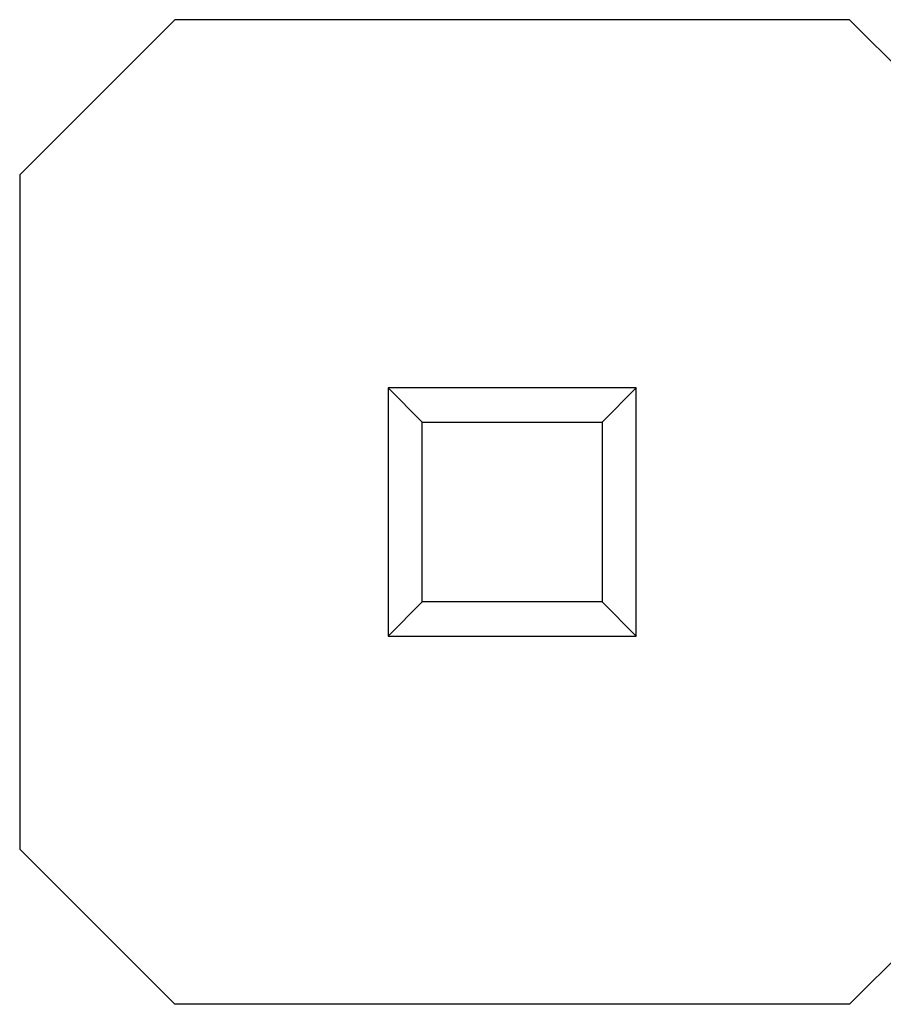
# Model space of a CAD drawing. Header units: inches. Extents: x -39 to 331, y -154 to 45.
# Tile 56 of 120: x 42.52 to 44.75, y -37.97 to -35.43. Entities that reach past the tile are written whole.
import ezdxf

# ---------------------------------------------------------------- set-up
doc = ezdxf.new("R2010")
doc.units = ezdxf.units.IN
doc.header["$LTSCALE"] = 1.21
doc.header["$MEASUREMENT"] = 0
doc.layers.get('0').update_dxf_attribs({"linetype": 'CONTINUOUS'})

msp = doc.modelspace()

# ---------------------------------------------------------------- linework, layer by layer
at = {"color": 6, "linetype": 'Continuous'}
for p, q in [((42.5188, -35.833), (42.9188, -35.433)), ((44.6588, -35.433), (42.9188, -35.433)), ((44.6588, -35.433), (45.0588, -35.833)), ((42.5188, -35.833), (42.5188, -37.573)), ((43.4688, -36.383), (43.4688, -37.023)), ((43.557, -36.4712), (43.4688, -36.383)), ((44.1088, -36.383), (43.4688, -36.383)), ((44.1088, -36.383), (44.0207, -36.4712)), ((44.1088, -37.023), (44.1088, -36.383)), ((43.557, -36.9348), (43.557, -36.4712)), ((43.557, -36.4712), (44.0207, -36.4712)), ((44.0207, -36.4712), (44.0207, -36.9348)), ((43.557, -36.9348), (43.4688, -37.023)), ((44.0207, -36.9348), (43.557, -36.9348)), ((44.1088, -37.023), (44.0207, -36.9348)), ((43.4688, -37.023), (44.1088, -37.023)), ((42.9188, -37.973), (42.5188, -37.573)), ((45.0588, -37.573), (44.6588, -37.973)), ((44.6588, -37.973), (42.9188, -37.973))]:
    msp.add_line(p, q, dxfattribs=at)

doc.saveas('drawing.dxf')
